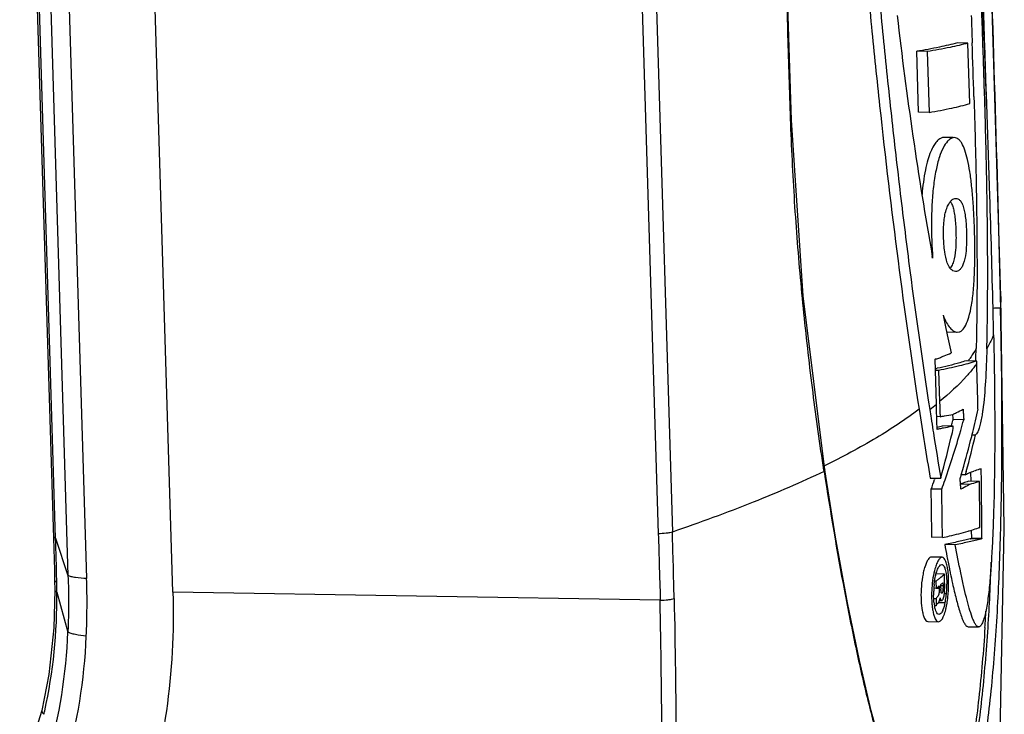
# Model space of a CAD drawing. Header units: millimetres. Extents: x 19266 to 21235, y -89 to 1237.
# Tile 68 of 74: x 21122 to 21194, y 790 to 841. Entities that reach past the tile are written whole.
import ezdxf

# ---------------------------------------------------------------- set-up
doc = ezdxf.new("R2010")
doc.units = ezdxf.units.MM
doc.header["$LTSCALE"] = 16.335
doc.layers.get('0').update_dxf_attribs({"linetype": 'CONTINUOUS'})

msp = doc.modelspace()

# ---------------------------------------------------------------- linework, layer by layer
at = {"color": 7, "linetype": 'Continuous'}
for p, q in [((21119.641, 947.978), (21124.065, 802.969)), ((21120.615, 948.314), (21125.133, 800.214)), ((21121.987, 948.108), (21126.505, 800.008)), ((21132.85, 798.988), (21128.293, 948.392)), ((21124.224, 802.974), (21119.806, 947.817)), ((21193.695, 820.734), (21190.776, 916.431)), ((21165.6, 898.998), (21168.516, 803.301)), ((21166.633, 899.117), (21169.552, 803.42)), ((21191.275, 839.373), (21190.495, 839.39)), ((21188.282, 838.751), (21187.504, 838.768)), ((21187.641, 834.293), (21187.504, 838.768)), ((21188.282, 838.751), (21188.419, 834.277)), ((21191.411, 834.921), (21191.275, 839.373)), ((21191.713, 835.439), (21191.728, 834.933)), ((21188.419, 834.277), (21187.641, 834.293)), ((21189.515, 832.436), (21189.411, 832.425)), ((21190.189, 832.408), (21189.411, 832.425)), ((21190.189, 832.421), (21189.515, 832.436)), ((21190.293, 832.418), (21190.189, 832.408)), ((21190.316, 827.944), (21190.369, 827.949)), ((21188.677, 823.552), (21188.654, 823.687)), ((21190.354, 822.569), (21190.167, 822.629)), ((21193.645, 820.732), (21193.665, 819.886)), ((21193.695, 820.734), (21193.665, 819.886)), ((21193.944, 803.7), (21193.695, 820.734)), ((21193.118, 819.787), (21193.115, 819.906)), ((21189.711, 818.133), (21190.489, 818.116)), ((21190.489, 818.119), (21190.616, 818.13)), ((21188.952, 812.818), (21188.851, 816.14)), ((21191.913, 815.992), (21191.133, 816.009)), ((21191.913, 815.992), (21191.867, 815.978)), ((21191.919, 815.787), (21191.913, 815.992)), ((21189.117, 815.304), (21188.876, 815.309)), ((21189.117, 815.304), (21189.187, 813.01)), ((21188.971, 812.202), (21188.952, 812.818)), ((21189.187, 813.01), (21189.199, 812.64)), ((21189.199, 812.64), (21189.209, 812.271)), ((21188.461, 812.434), (21188.54, 811.933)), ((21188.54, 811.933), (21188.561, 811.796)), ((21188.979, 811.908), (21188.971, 812.202)), ((21189.22, 811.903), (21188.979, 811.908)), ((21188.989, 811.586), (21188.979, 811.908)), ((21189.209, 812.271), (21189.22, 811.903)), ((21189.006, 810.972), (21188.989, 811.586)), ((21190.188, 811.209), (21189.41, 811.226)), ((21190.063, 811.246), (21190.053, 811.212)), ((21190.185, 811.686), (21190.17, 811.629)), ((21190.963, 811.669), (21190.185, 811.686)), ((21190.192, 811.032), (21190.188, 811.209)), ((21188.699, 810.923), (21188.732, 810.716)), ((21190.126, 810.748), (21190.192, 811.032)), ((21191.546, 810.456), (21191.588, 810.628)), ((21191.572, 810.572), (21191.827, 810.566)), ((21191.588, 810.628), (21191.62, 810.756)), ((21180.699, 807.875), (21180.683, 807.977)), ((21181.544, 803.041), (21180.742, 807.986)), ((21191.075, 807.624), (21190.778, 807.631)), ((21190.781, 807.631), (21190.802, 807.703)), ((21190.802, 807.703), (21190.876, 807.956)), ((21191.144, 807.873), (21191.075, 807.624)), ((21191.47, 807.806), (21191.479, 807.164)), ((21192.26, 807.147), (21192.246, 808.079)), ((21188.491, 807.391), (21189.269, 807.374)), ((21188.851, 807.383), (21188.815, 807.281)), ((21191.396, 806.917), (21190.756, 806.931)), ((21192.114, 807.145), (21191.334, 807.162)), ((21192.27, 806.365), (21192.26, 807.147)), ((21189.346, 806.562), (21188.568, 806.579)), ((21192.296, 803.766), (21192.288, 804.651)), ((21191.517, 803.558), (21191.521, 802.954)), ((21192.301, 802.937), (21192.296, 803.766)), ((21124.065, 802.969), (21124.088, 802.184)), ((21124.224, 802.974), (21125.133, 800.214)), ((21189.4, 803.015), (21188.622, 803.032)), ((21190.341, 802.481), (21189.563, 802.498)), ((21192.219, 802.906), (21191.439, 802.923)), ((21192.301, 802.937), (21191.521, 802.954)), ((21124.088, 802.184), (21124.132, 800.626)), ((21189.374, 801.566), (21188.595, 801.583)), ((21124.132, 800.626), (21124.152, 799.884)), ((21189.557, 800.328), (21188.937, 800.342)), ((21189.559, 800.059), (21189.557, 800.328)), ((21124.152, 799.884), (21124.166, 799.152)), ((21124.304, 799.741), (21124.301, 799.887)), ((21188.923, 799.817), (21188.83, 799.819)), ((21188.923, 799.817), (21188.926, 799.28)), ((21189.139, 799.987), (21189.175, 800.016)), ((21189.284, 799.564), (21189.336, 799.606)), ((21189.336, 799.606), (21189.387, 799.648)), ((21189.387, 799.648), (21189.438, 799.69)), ((21189.438, 799.69), (21189.439, 799.522)), ((21189.56, 799.791), (21189.559, 800.059)), ((21189.561, 799.523), (21189.56, 799.791)), ((21124.308, 798.991), (21125.128, 796.07)), ((21168.661, 798.419), (21132.85, 798.988)), ((21188.926, 799.28), (21188.771, 799.283)), ((21188.926, 799.28), (21189.005, 799.341)), ((21189.16, 799.267), (21188.926, 799.272)), ((21189.005, 799.341), (21189.082, 799.402)), ((21189.082, 799.402), (21189.159, 799.463)), ((21189.159, 799.463), (21189.16, 799.327)), ((21189.16, 799.327), (21189.16, 799.267)), ((21189.44, 799.469), (21189.282, 799.473)), ((21189.285, 799.464), (21189.284, 799.564)), ((21189.286, 799.328), (21189.285, 799.464)), ((21189.363, 798.924), (21189.295, 798.926)), ((21189.363, 798.924), (21189.343, 798.916)), ((21189.439, 799.522), (21189.44, 799.469)), ((21189.69, 798.874), (21189.541, 798.877)), ((21188.764, 798.544), (21188.93, 798.541)), ((21188.93, 798.541), (21188.931, 798.175)), ((21188.931, 798.175), (21188.931, 797.992)), ((21189.041, 798.165), (21189.084, 798.199)), ((21189.588, 798.208), (21189.084, 798.219)), ((21189.223, 798.393), (21189.344, 798.391)), ((21188.931, 797.992), (21188.821, 797.994)), ((21188.328, 796.841), (21189.107, 796.824)), ((21189.107, 796.824), (21189.253, 796.882)), ((21191.277, 796.462), (21192.057, 796.445))]:
    msp.add_line(p, q, dxfattribs=at)
for points in [[(21180.742, 807.986), (21179.151, 820.787), (21178.297, 833.7), (21177.922, 845.951), (21177.618, 857.426), (21177.765, 868.354), (21178.316, 878.719), (21179.186, 888.493), (21180.362, 897.638), (21181.733, 905.545)], [(21162.6, 685.306), (21167.561, 691.25), (21172.957, 699.252), (21177.881, 708.553), (21182.218, 719.135), (21185.9, 730.962), (21188.863, 743.83), (21191.101, 757.521), (21192.665, 771.979), (21193.605, 787.329), (21193.944, 803.7)], [(21188.353, 780.127), (21187.647, 780.885), (21186.812, 782.322), (21185.93, 784.423), (21185.046, 787.096), (21184.171, 790.278), (21183.296, 793.977), (21182.421, 798.221), (21181.544, 803.041)], [(21124.166, 799.152), (21124.096, 796.372), (21123.723, 792.957), (21123.207, 790.311)], [(21123.207, 790.311), (21121.677, 785.37), (21119.136, 780.18), (21115.77, 775.523), (21115.168, 774.846)]]:
    msp.add_lwpolyline(points, dxfattribs=at)
for centre, radius, start, end in [((21476.972, 874.755), 292.806, 186.54053, 190.04429), ((19974.628, 797.721), 1217.669, 1.775064, 1.960814), ((21189.161, 827.149), 0.997, 31.61752, 34.72103), ((21319.366, 844.732), 132.366, 191.05317, 191.48232), ((20265.056, 797.585), 928.327, 1.254905, 1.370419), ((21289.436, 838.586), 101.811, 191.44607, 192.47886), ((21100.327, 819.45), 91.583, 357.83432, 358.41371), ((21182.144, 822.593), 11.27, 324.232, 325.27704), ((21181.967, 823.304), 12.472, 321.44488, 322.93479), ((20641.039, 798.974), 551.136, 1.40232, 1.74815), ((21181.286, 851.404), 36.766, 281.93684, 282.13044), ((21173.156, 832.518), 25.251, 307.31024, 308.7256), ((22089.839, 953.991), 913.192, 188.916479, 189.238007), ((21181.212, 859.931), 48.691, 279.46692, 279.85779), ((21182.354, 853.376), 42.037, 279.85338, 280.70871), ((21181.867, 828.911), 18.774, 296.2307, 297.1107), ((21182.801, 827.092), 16.729, 297.10322, 298.9977), ((21126.467, 826.587), 67.049, 346.34305, 347.83862), ((21184.015, 836.305), 25.653, 281.20969, 282.14017), ((21124.017, 829.875), 68.623, 344.24816, 344.57995), ((21124.32, 830.004), 69.119, 343.9336, 344.61711), ((22149.57, 963.365), 972.888, 189.027164, 189.226521), ((21084.508, 835.774), 108.542, 344.83238, 346.67005), ((21123.012, 830.387), 70.483, 340.84833, 343.9288), ((21124.957, 826.965), 68.606, 343.91369, 346.07576), ((21125.826, 825.856), 67.749, 344.60709, 346.95719), ((21123.985, 827.244), 69.616, 343.40474, 343.63627), ((21184.454, 819.964), 14.004, 298.21901, 299.74526), ((21186.498, 824.442), 17.347, 286.42101, 286.91236), ((21186.896, 823.132), 15.978, 286.91107, 287.50449), ((21120.209, 831.096), 72.622, 340.26953, 340.85647), ((21120.581, 831.207), 73.048, 340.2828, 340.86636), ((21185.955, 822.936), 16.667, 286.63404, 286.94568), ((20687.632, 799.879), 504.535, 0.4413, 0.8252), ((20673.711, 796.996), 514.946, 0.67159, 1.06635), ((20673.643, 796.954), 515.792, 0.67326, 1.06737), ((20688.489, 800.076), 503.82, 0.52022, 0.71514), ((20622.96, 786.727), 546.846, 1.23676, 1.74931), ((21186.042, 821.466), 18.729, 286.27408, 286.53509), ((21188.181, 814.806), 11.733, 289.26331, 289.78124), ((20944.764, 796.93), 179.562, 0.94346, 1.92894), ((21366.11, 835.49), 179.603, 190.58486, 190.86983), ((21297.204, 822.3), 109.447, 190.89125, 191.1154), ((21272.664, 817.474), 84.436, 191.11255, 191.45348), ((21019.588, 807.55), 173.517, 356.31544, 357.90145), ((21174.413, 818.454), 23.619, 308.68375, 309.87974), ((21257.594, 814.426), 69.061, 191.45801, 191.71293), ((21243.789, 811.555), 54.96, 191.70348, 192.53012), ((21084.694, 799.124), 39.614, 0.3409, 0.89212), ((21068.868, 798.234), 57.664, 357.54025, 1.76296), ((21173.353, 819.783), 25.32, 307.94972, 308.23734), ((21173.668, 819.383), 24.811, 308.23716, 308.57865), ((21182.191, 799.554), 7.53, 359.7263, 0.30923), ((21180.414, 799.655), 9.44, 357.23573, 1.97702), ((21086.541, 798.423), 37.772, 347.5349, 0.86247), ((21085.698, 799.131), 38.61, 359.79299, 0.34041), ((21196.795, 798.766), 8.196, 176.35925, 176.89688), ((21195.638, 798.842), 6.89, 179.26895, 180.59193), ((21195.599, 798.844), 6.851, 176.31929, 179.28409), ((21195.05, 798.88), 6.301, 174.28469, 176.32331), ((21194.726, 798.911), 5.976, 173.61324, 174.26721), ((21199.012, 799.367), 9.726, 180.22994, 180.58077), ((21194.202, 799.319), 4.916, 180.58915, 181.15813), ((21172.27, 799.444), 17.291, 0.08366, 0.26049), ((21178.131, 799.447), 11.431, 359.31627, 0.11276), ((21183.48, 799.466), 6.238, 352.47257, 354.55474), ((21183.138, 799.494), 6.581, 354.59178, 355.7317), ((21182.352, 799.549), 7.368, 355.76044, 359.76147), ((21180.638, 799.636), 9.216, 354.81535, 355.28717), ((21180.425, 799.653), 9.429, 355.28949, 357.2425), ((21195.773, 798.735), 7.174, 182.72536, 183.4128), ((21195.336, 798.707), 6.736, 183.40064, 185.12335), ((21192.585, 798.644), 3.829, 186.49959, 187.54888), ((21192.226, 798.597), 3.466, 187.55298, 188.35129), ((21187.939, 798.774), 1.303, 344.34088, 346.71731), ((21187.774, 798.813), 1.472, 346.73492, 350.98104), ((21185.249, 799.13), 4.437, 345.86303, 348.00722), ((21184.214, 799.353), 5.495, 347.97153, 349.34107), ((21184.084, 799.378), 5.628, 349.33854, 350.26276), ((21183.862, 799.415), 5.853, 350.27177, 352.4711), ((21182.175, 799.457), 7.668, 351.3795, 352.16978), ((21181.414, 799.558), 8.435, 352.18822, 354.86435), ((21194.754, 798.656), 6.152, 185.12943, 186.32305), ((21191.845, 798.54), 3.082, 188.32935, 190.51228), ((21188.142, 798.234), 1.404, 336.17063, 337.22691), ((21036.021, 806.798), 156.845, 356.20218, 356.64323), ((21084.592, 797.77), 40.572, 344.51398, 357.59831), ((21084.97, 797.553), 41.547, 344.2892, 357.52518), ((21087.044, 798.322), 37.259, 347.123, 347.51847)]:
    msp.add_arc(centre, radius, start, end, dxfattribs=at)
for points, knots in [([(21180.683, 807.977), (21180.392, 809.873), (21179.859, 813.71), (21179.191, 819.536), (21178.661, 825.48), (21178.302, 831.524), (21178.106, 837.632), (21177.942, 843.764), (21177.732, 849.903), (21177.553, 856.067), (21177.538, 862.274), (21177.696, 868.521), (21177.993, 874.79), (21178.562, 883.144), (21179.411, 891.449), (21180.597, 899.626), (21181.314, 903.643), (21181.709, 905.618)], [0, 0, 0, 0, 0.058703, 0.118553, 0.179433, 0.241289, 0.30381, 0.36645, 0.429006, 0.491792, 0.555135, 0.618938, 0.682996, 0.747176, 0.87519, 0.938343, 1, 1, 1, 1]), ([(21184.832, 905.268), (21184.754, 905.269), (21184.58, 905.221), (21184.35, 905.032), (21184.127, 904.742), (21183.908, 904.355), (21183.697, 903.878), (21183.506, 903.316), (21183.338, 902.683), (21183.133, 901.756), (21182.919, 900.534), (21182.635, 898.501), (21182.374, 895.898), (21182.163, 892.742), (21182.027, 889.572), (21181.945, 886.404), (21181.893, 882.201), (21181.929, 876.981), (21182.102, 870.763), (21182.368, 864.604), (21182.715, 858.506), (21183.137, 852.471), (21183.624, 846.502), (21184.169, 840.601), (21184.964, 832.889), (21186.076, 823.505), (21187.113, 816.08), (21187.682, 812.452)], [0, 0, 0, 0, 0.002477, 0.005522, 0.009396, 0.014137, 0.019712, 0.026075, 0.033118, 0.040639, 0.05646, 0.072827, 0.106313, 0.140164, 0.174057, 0.207879, 0.24159, 0.308575, 0.374931, 0.440699, 0.505867, 0.570409, 0.634322, 0.697567, 0.760062, 0.882454, 1, 1, 1, 1]), ([(21185.614, 905.253), (21185.537, 905.255), (21185.362, 905.205), (21185.133, 905.015), (21184.909, 904.728), (21184.69, 904.344), (21184.482, 903.869), (21184.292, 903.309), (21184.122, 902.679), (21183.916, 901.755), (21183.706, 900.533), (21183.42, 898.503), (21183.16, 895.9), (21182.949, 892.744), (21182.812, 889.572), (21182.73, 886.404), (21182.677, 882.2), (21182.714, 876.979), (21182.887, 870.759), (21183.152, 864.599), (21183.499, 858.5), (21183.922, 852.463), (21184.408, 846.492), (21184.952, 840.59), (21185.552, 834.764), (21186.204, 829.023), (21187.122, 821.582), (21187.893, 816.063), (21188.462, 812.435)], [0, 0, 0, 0, 0.002478, 0.005541, 0.0094, 0.014093, 0.019629, 0.025986, 0.033007, 0.040496, 0.056296, 0.072651, 0.106131, 0.139986, 0.173883, 0.207712, 0.241431, 0.308431, 0.374802, 0.440585, 0.505768, 0.570326, 0.634252, 0.697511, 0.760022, 0.821694, 0.88244, 1, 1, 1, 1]), ([(21192.658, 816.898), (21192.7, 818.382), (21192.733, 821.369), (21192.714, 825.853), (21192.643, 830.329), (21192.522, 834.766), (21192.379, 839.156), (21192.174, 844.929), (21192, 849.24), (21191.868, 852.1)], [0, 0, 0, 0, 0.126524, 0.254426, 0.381948, 0.507915, 0.632477, 0.756114, 1, 1, 1, 1]), ([(21193.115, 819.906), (21193.049, 822.65), (21192.745, 833.382), (21192.294, 844.109), (21191.92, 852.091)], [0, 0, 0, 0, 0.255751, 1, 1, 1, 1]), ([(21192.65, 834.588), (21192.607, 836.06), (21192.432, 841.897), (21192.253, 847.734), (21192.119, 852.099)], [0, 0, 0, 0, 0.252228, 1, 1, 1, 1]), ([(21192.737, 852.141), (21192.896, 846.944), (21193.217, 836.475), (21193.519, 826.006), (21193.645, 820.732)], [0, 0, 0, 0, 0.496372, 1, 1, 1, 1]), ([(21190.495, 839.39), (21190.061, 839.268), (21189.067, 839.039), (21188.065, 838.859), (21187.504, 838.768)], [0, 0, 0, 0, 0.442446, 1, 1, 1, 1]), ([(21191.275, 839.373), (21190.84, 839.251), (21189.846, 839.022), (21188.843, 838.842), (21188.282, 838.751)], [0, 0, 0, 0, 0.442769, 1, 1, 1, 1]), ([(21188.419, 834.277), (21188.979, 834.372), (21189.983, 834.558), (21190.976, 834.796), (21191.411, 834.921)], [0, 0, 0, 0, 0.557054, 1, 1, 1, 1]), ([(21191.728, 834.933), (21191.774, 833.444), (21191.856, 830.448), (21191.929, 825.938), (21191.949, 821.42), (21191.917, 818.411), (21191.875, 816.915)], [0, 0, 0, 0, 0.247946, 0.499002, 0.750853, 1, 1, 1, 1]), ([(21189.411, 832.425), (21189.335, 832.409), (21189.172, 832.336), (21188.948, 832.13), (21188.725, 831.808), (21188.509, 831.351), (21188.307, 830.752), (21188.058, 829.706), (21187.95, 828.847), (21187.899, 828.241)], [0, 0, 0, 0, 0.050157, 0.113051, 0.195409, 0.303143, 0.439808, 0.605433, 1, 1, 1, 1]), ([(21189.772, 832.149), (21189.65, 832.017), (21189.416, 831.645), (21189.136, 830.926), (21188.895, 829.959), (21188.718, 828.791), (21188.619, 827.502), (21188.566, 825.742), (21188.613, 824.421), (21188.678, 823.552)], [0, 0, 0, 0, 0.060987, 0.147761, 0.262403, 0.399966, 0.550085, 0.70297, 1, 1, 1, 1]), ([(21190.189, 832.408), (21190.116, 832.392), (21189.96, 832.327), (21189.834, 832.216), (21189.772, 832.149)], [0, 0, 0, 0, 0.446568, 1, 1, 1, 1]), ([(21190.843, 818.257), (21190.954, 818.357), (21191.157, 818.674), (21191.378, 819.302), (21191.559, 820.173), (21191.688, 821.26), (21191.76, 822.503), (21191.784, 823.822), (21191.772, 825.151), (21191.727, 826.451), (21191.655, 827.693), (21191.556, 828.846), (21191.425, 829.876), (21191.263, 830.753), (21191.074, 831.454), (21190.882, 831.92), (21190.705, 832.184), (21190.576, 832.316), (21190.438, 832.398), (21190.34, 832.418), (21190.293, 832.419)], [0, 0, 0, 0, 0.030432, 0.074877, 0.135455, 0.211343, 0.298045, 0.389087, 0.480212, 0.569136, 0.654261, 0.733754, 0.804998, 0.865916, 0.915424, 0.953097, 0.967744, 0.979988, 0.990436, 1, 1, 1, 1]), ([(21189.708, 827.214), (21189.749, 827.324), (21189.835, 827.514), (21189.994, 827.739), (21190.145, 827.891), (21190.263, 827.938), (21190.316, 827.944)], [0, 0, 0, 0, 0.358163, 0.627372, 0.837143, 1, 1, 1, 1]), ([(21190.369, 827.948), (21190.426, 827.949), (21190.553, 827.925), (21190.725, 827.781), (21190.874, 827.52), (21190.944, 827.299), (21190.977, 827.167)], [0, 0, 0, 0, 0.160544, 0.350001, 0.614382, 1, 1, 1, 1]), ([(21189.753, 823.224), (21189.657, 823.483), (21189.535, 824.118), (21189.462, 825.148), (21189.486, 826.217), (21189.601, 826.921), (21189.708, 827.214)], [0, 0, 0, 0, 0.205361, 0.47632, 0.76799, 1, 1, 1, 1]), ([(21190.01, 827.672), (21190.026, 827.646), (21190.098, 827.517), (21190.147, 827.377), (21190.179, 827.265)], [0, 0, 0, 0, 0.207314, 1, 1, 1, 1]), ([(21190.179, 827.265), (21190.213, 827.143), (21190.272, 826.867), (21190.357, 826.226), (21190.403, 825.319), (21190.39, 824.271), (21190.293, 823.587), (21190.205, 823.304)], [0, 0, 0, 0, 0.09514, 0.211369, 0.485809, 0.776935, 1, 1, 1, 1]), ([(21190.977, 827.167), (21191.01, 827.031), (21191.065, 826.73), (21191.147, 826.044), (21191.188, 825.1), (21191.15, 824.051), (21191.032, 823.387), (21190.931, 823.134)], [0, 0, 0, 0, 0.102776, 0.225408, 0.509354, 0.798806, 1, 1, 1, 1]), ([(21190.167, 822.629), (21190.082, 822.678), (21189.908, 822.863), (21189.803, 823.086), (21189.753, 823.224)], [0, 0, 0, 0, 0.401156, 1, 1, 1, 1]), ([(21190.205, 823.304), (21190.188, 823.249), (21190.128, 823.076), (21190.044, 822.909), (21189.965, 822.81)], [0, 0, 0, 0, 0.308869, 1, 1, 1, 1]), ([(21190.931, 823.134), (21190.894, 823.041), (21190.817, 822.883), (21190.673, 822.696), (21190.519, 822.584), (21190.405, 822.564), (21190.354, 822.568)], [0, 0, 0, 0, 0.347419, 0.612022, 0.820018, 1, 1, 1, 1]), ([(21189.978, 779.706), (21190.107, 779.826), (21190.353, 780.135), (21190.672, 780.694), (21190.976, 781.38), (21191.376, 782.492), (21191.814, 784.099), (21192.252, 786.235), (21192.623, 788.592), (21193.04, 792.033), (21193.405, 796.583), (21193.664, 802.233), (21193.778, 808.047), (21193.777, 813.948), (21193.712, 817.903), (21193.665, 819.886)], [0, 0, 0, 0, 0.012978, 0.028824, 0.047336, 0.068232, 0.115892, 0.169889, 0.228858, 0.291717, 0.425281, 0.56513, 0.708512, 0.853793, 1, 1, 1, 1]), ([(21193.106, 819.892), (21193.177, 819.894), (21193.278, 819.896), (21193.405, 819.897), (21193.485, 819.897), (21193.552, 819.896), (21193.605, 819.894), (21193.641, 819.892), (21193.658, 819.889), (21193.664, 819.888), (21193.665, 819.886)], [0, 0, 0, 0, 0.380002, 0.541284, 0.682688, 0.804369, 0.902381, 0.970709, 0.990756, 1, 1, 1, 1]), ([(21189.456, 819.355), (21189.527, 819.169), (21189.67, 818.845), (21189.926, 818.447), (21190.192, 818.193), (21190.398, 818.12), (21190.489, 818.117)], [0, 0, 0, 0, 0.35358, 0.629363, 0.83728, 1, 1, 1, 1]), ([(21190.616, 818.13), (21190.635, 818.135), (21190.719, 818.162), (21190.793, 818.212), (21190.843, 818.257)], [0, 0, 0, 0, 0.231358, 1, 1, 1, 1]), ([(21193.161, 817.916), (21193.183, 816.895), (21193.218, 814.85), (21193.244, 811.777), (21193.237, 808.7), (21193.195, 806.138), (21193.133, 804.1), (21193.069, 802.593), (21192.985, 801.12), (21192.897, 799.928), (21192.807, 799.022), (21192.73, 798.405), (21192.641, 797.853), (21192.542, 797.38), (21192.435, 796.995), (21192.338, 796.735), (21192.25, 796.582), (21192.178, 796.491), (21192.103, 796.446), (21192.057, 796.446)], [0, 0, 0, 0, 0.141406, 0.283286, 0.425489, 0.567537, 0.638111, 0.707926, 0.776392, 0.842338, 0.873465, 0.902477, 0.928459, 0.950848, 0.969394, 0.983731, 0.989223, 0.993633, 1, 1, 1, 1]), ([(21193.161, 817.916), (21193.126, 817.831), (21192.975, 817.483), (21192.801, 817.146), (21192.658, 816.898)], [0, 0, 0, 0, 0.244008, 1, 1, 1, 1]), ([(21188.991, 816.167), (21189.086, 816.185), (21189.264, 816.266), (21189.601, 816.424), (21189.864, 816.515), (21190.03, 816.587)], [0, 0, 0, 0, 0.258004, 0.516129, 1, 1, 1, 1]), ([(21191.875, 816.915), (21191.84, 816.852), (21191.691, 816.6), (21191.532, 816.355), (21191.406, 816.174)], [0, 0, 0, 0, 0.244994, 1, 1, 1, 1]), ([(21192.658, 816.898), (21192.635, 816.105), (21192.576, 814.596), (21192.46, 813.088), (21192.364, 812.378)], [0, 0, 0, 0, 0.525271, 1, 1, 1, 1]), ([(21188.851, 816.14), (21188.864, 816.142), (21188.91, 816.15), (21188.957, 816.16), (21188.991, 816.167)], [0, 0, 0, 0, 0.269334, 1, 1, 1, 1]), ([(21191.133, 816.009), (21190.982, 815.96), (21190.283, 815.748), (21189.571, 815.579), (21189.011, 815.459)], [0, 0, 0, 0, 0.217094, 1, 1, 1, 1]), ([(21191.867, 815.978), (21191.464, 815.849), (21190.552, 815.602), (21189.628, 815.404), (21189.117, 815.304)], [0, 0, 0, 0, 0.448626, 1, 1, 1, 1]), ([(21191.72, 815.531), (21191.548, 815.315), (21190.775, 814.406), (21189.895, 813.592), (21189.187, 813.01)], [0, 0, 0, 0, 0.231627, 1, 1, 1, 1]), ([(21187.682, 812.452), (21186.683, 811.691), (21184.419, 810.201), (21182.029, 808.93), (21180.729, 808.291)], [0, 0, 0, 0, 0.464415, 1, 1, 1, 1]), ([(21190.911, 812.46), (21190.915, 812.394), (21190.924, 812.229), (21190.947, 811.966), (21190.957, 811.768), (21190.963, 811.669)], [0, 0, 0, 0, 0.249862, 0.625135, 1, 1, 1, 1]), ([(21192.364, 812.378), (21192.357, 812.328), (21192.33, 812.136), (21192.3, 811.944), (21192.274, 811.803)], [0, 0, 0, 0, 0.261237, 1, 1, 1, 1]), ([(21190.188, 811.209), (21190.131, 811.196), (21189.895, 811.147), (21189.658, 811.1), (21189.478, 811.065)], [0, 0, 0, 0, 0.24219, 1, 1, 1, 1]), ([(21192.274, 811.803), (21192.246, 811.65), (21192.19, 811.372), (21192.087, 811.004), (21191.978, 810.738), (21191.881, 810.601), (21191.827, 810.566)], [0, 0, 0, 0, 0.350155, 0.638405, 0.855549, 1, 1, 1, 1]), ([(21189.107, 810.993), (21189.098, 810.991), (21189.064, 810.985), (21189.03, 810.977), (21189.006, 810.972)], [0, 0, 0, 0, 0.267093, 1, 1, 1, 1]), ([(21189.478, 811.065), (21189.448, 811.06), (21189.324, 811.036), (21189.2, 811.011), (21189.107, 810.993)], [0, 0, 0, 0, 0.246122, 1, 1, 1, 1]), ([(21180.699, 807.875), (21178.99, 807.062), (21175.308, 805.482), (21171.548, 804.106), (21169.552, 803.42)], [0, 0, 0, 0, 0.472831, 1, 1, 1, 1]), ([(21180.742, 807.984), (21180.743, 807.976), (21180.744, 807.935), (21180.72, 807.898), (21180.699, 807.875)], [0, 0, 0, 0, 0.216639, 1, 1, 1, 1]), ([(21180.699, 807.875), (21181.151, 804.941), (21181.875, 800.62), (21182.993, 795.009), (21183.876, 791.109), (21184.823, 787.522), (21185.686, 784.788), (21186.44, 782.871), (21187, 781.676), (21187.577, 780.695), (21188.012, 780.148), (21188.237, 779.929)], [0, 0, 0, 0, 0.305442, 0.45054, 0.588454, 0.716777, 0.832063, 0.883106, 0.928585, 0.967707, 1, 1, 1, 1]), ([(21192.246, 808.079), (21192.203, 808.063), (21192.023, 807.998), (21191.841, 807.938), (21191.702, 807.894)], [0, 0, 0, 0, 0.238208, 1, 1, 1, 1]), ([(21190.748, 806.57), (21190.743, 806.657), (21190.738, 806.833), (21190.72, 807.009), (21190.715, 807.097)], [0, 0, 0, 0, 0.499395, 1, 1, 1, 1]), ([(21191.396, 806.917), (21191.344, 806.888), (21191.131, 806.768), (21190.914, 806.654), (21190.748, 806.57)], [0, 0, 0, 0, 0.241748, 1, 1, 1, 1]), ([(21191.334, 807.162), (21191.293, 807.148), (21191.12, 807.089), (21190.946, 807.033), (21190.813, 806.993)], [0, 0, 0, 0, 0.239209, 1, 1, 1, 1]), ([(21192.114, 807.145), (21192.058, 807.126), (21191.82, 807.045), (21191.58, 806.971), (21191.396, 806.917)], [0, 0, 0, 0, 0.235851, 1, 1, 1, 1]), ([(21168.516, 803.301), (21168.541, 802.487), (21168.571, 801.267), (21168.625, 799.639), (21168.653, 798.826), (21168.661, 798.419)], [0, 0, 0, 0, 0.499973, 0.750006, 1, 1, 1, 1]), ([(21169.552, 803.42), (21169.487, 803.398), (21169.337, 803.361), (21168.993, 803.31), (21168.713, 803.298), (21168.519, 803.301)], [0, 0, 0, 0, 0.197401, 0.443502, 1, 1, 1, 1]), ([(21189.4, 803.015), (21189.574, 803.053), (21190.208, 803.195), (21190.838, 803.355), (21191.291, 803.487)], [0, 0, 0, 0, 0.27359, 1, 1, 1, 1]), ([(21191.373, 803.512), (21191.433, 803.529), (21191.66, 803.598), (21191.886, 803.672), (21192.052, 803.73)], [0, 0, 0, 0, 0.263047, 1, 1, 1, 1]), ([(21124.06, 803.136), (21124.06, 803.121), (21124.073, 803.079), (21124.132, 803.021), (21124.19, 802.99), (21124.224, 802.974)], [0, 0, 0, 0, 0.182934, 0.525461, 1, 1, 1, 1]), ([(21191.439, 802.923), (21191.308, 802.875), (21191.021, 802.816), (21190.573, 802.715), (21190.084, 802.6), (21189.741, 802.532), (21189.563, 802.498)], [0, 0, 0, 0, 0.217081, 0.455198, 0.716809, 1, 1, 1, 1]), ([(21192.219, 802.906), (21192.088, 802.858), (21191.801, 802.795), (21191.352, 802.698), (21190.862, 802.584), (21190.52, 802.515), (21190.341, 802.481)], [0, 0, 0, 0, 0.217643, 0.455634, 0.716951, 1, 1, 1, 1]), ([(21192.057, 796.446), (21192.013, 796.446), (21191.942, 796.485), (21191.871, 796.564), (21191.788, 796.685), (21191.691, 796.879), (21191.535, 797.269), (21191.354, 797.85), (21191.144, 798.631), (21190.936, 799.502), (21190.66, 800.793), (21190.469, 801.796), (21190.341, 802.481)], [0, 0, 0, 0, 0.020756, 0.034389, 0.050514, 0.089648, 0.136707, 0.248416, 0.376951, 0.51842, 0.671033, 1, 1, 1, 1]), ([(21191.439, 802.923), (21191.444, 802.925), (21191.46, 802.938), (21191.492, 802.937), (21191.512, 802.951), (21191.521, 802.954)], [0, 0, 0, 0, 0.18639, 0.690158, 1, 1, 1, 1]), ([(21192.301, 802.937), (21192.296, 802.935), (21192.28, 802.922), (21192.248, 802.923), (21192.228, 802.91), (21192.219, 802.906)], [0, 0, 0, 0, 0.183157, 0.684797, 1, 1, 1, 1]), ([(21188.595, 801.583), (21188.552, 801.584), (21188.449, 801.535), (21188.332, 801.385), (21188.215, 801.165), (21188.106, 800.875), (21188.008, 800.523), (21187.895, 799.968), (21187.848, 799.526), (21187.832, 799.222)], [0, 0, 0, 0, 0.050665, 0.12257, 0.219585, 0.34044, 0.48339, 0.644755, 1, 1, 1, 1]), ([(21189.374, 801.565), (21189.325, 801.567), (21189.245, 801.524), (21189.164, 801.435), (21189.066, 801.294), (21188.955, 801.056), (21188.884, 800.846), (21188.85, 800.727)], [0, 0, 0, 0, 0.142413, 0.238201, 0.353361, 0.640678, 1, 1, 1, 1]), ([(21189.042, 800.687), (21189.064, 800.738), (21189.108, 800.829), (21189.195, 800.959), (21189.291, 801.032), (21189.35, 801.03)], [0, 0, 0, 0, 0.350977, 0.629117, 1, 1, 1, 1]), ([(21189.671, 801.186), (21189.653, 801.24), (21189.615, 801.337), (21189.545, 801.459), (21189.467, 801.541), (21189.403, 801.564), (21189.374, 801.565)], [0, 0, 0, 0, 0.33948, 0.614845, 0.827944, 1, 1, 1, 1]), ([(21189.79, 800.671), (21189.783, 800.719), (21189.754, 800.893), (21189.712, 801.066), (21189.671, 801.186)], [0, 0, 0, 0, 0.28056, 1, 1, 1, 1]), ([(21188.85, 800.727), (21188.786, 800.507), (21188.685, 800.03), (21188.632, 799.545), (21188.616, 799.287)], [0, 0, 0, 0, 0.469461, 1, 1, 1, 1]), ([(21188.887, 800.177), (21188.898, 800.225), (21188.94, 800.398), (21188.992, 800.569), (21189.042, 800.687)], [0, 0, 0, 0, 0.278392, 1, 1, 1, 1]), ([(21189.409, 801.011), (21189.443, 800.991), (21189.506, 800.915), (21189.544, 800.829), (21189.564, 800.778)], [0, 0, 0, 0, 0.41736, 1, 1, 1, 1]), ([(21189.564, 800.778), (21189.577, 800.744), (21189.631, 800.583), (21189.662, 800.414), (21189.679, 800.281)], [0, 0, 0, 0, 0.212099, 1, 1, 1, 1]), ([(21189.848, 799.981), (21189.846, 800.042), (21189.836, 800.273), (21189.815, 800.503), (21189.79, 800.671)], [0, 0, 0, 0, 0.265802, 1, 1, 1, 1]), ([(21124.152, 799.884), (21124.152, 799.871), (21124.164, 799.833), (21124.219, 799.783), (21124.272, 799.755), (21124.304, 799.741)], [0, 0, 0, 0, 0.178053, 0.51886, 1, 1, 1, 1]), ([(21125.133, 800.214), (21125.148, 799.867), (21125.192, 798.486), (21125.177, 797.103), (21125.128, 796.07)], [0, 0, 0, 0, 0.251083, 1, 1, 1, 1]), ([(21126.505, 800.008), (21126.23, 800.014), (21125.846, 800.038), (21125.389, 800.123), (21125.207, 800.18), (21125.133, 800.214)], [0, 0, 0, 0, 0.59171, 0.824262, 1, 1, 1, 1]), ([(21188.788, 799.575), (21188.794, 799.628), (21188.819, 799.83), (21188.854, 800.03), (21188.887, 800.177)], [0, 0, 0, 0, 0.260744, 1, 1, 1, 1]), ([(21189.679, 800.281), (21189.686, 800.229), (21189.711, 800.001), (21189.72, 799.771), (21189.721, 799.595)], [0, 0, 0, 0, 0.231368, 1, 1, 1, 1]), ([(21190.137, 799.631), (21190.221, 799.255), (21190.389, 798.551), (21190.618, 797.712), (21190.813, 797.137), (21190.933, 796.843), (21191.039, 796.655), (21191.126, 796.534), (21191.217, 796.462), (21191.277, 796.461)], [0, 0, 0, 0, 0.337118, 0.633197, 0.76031, 0.867349, 0.911269, 0.947967, 1, 1, 1, 1]), ([(21124.166, 799.152), (21124.166, 799.138), (21124.185, 799.064), (21124.256, 799.02), (21124.308, 798.991)], [0, 0, 0, 0, 0.192146, 1, 1, 1, 1]), ([(21132.85, 798.988), (21132.939, 796.076), (21132.618, 790.253), (21131.285, 784.574), (21130.377, 781.833)], [0, 0, 0, 0, 0.502218, 1, 1, 1, 1]), ([(21132.85, 798.988), (21132.939, 796.076), (21132.619, 790.253), (21131.286, 784.573), (21130.379, 781.832)], [0, 0, 0, 0, 0.502214, 1, 1, 1, 1]), ([(21187.832, 799.222), (21187.817, 798.942), (21187.814, 798.416), (21187.867, 797.892), (21187.91, 797.651)], [0, 0, 0, 0, 0.533105, 1, 1, 1, 1]), ([(21188.611, 799.21), (21188.607, 799.141), (21188.596, 798.869), (21188.598, 798.596), (21188.608, 798.393)], [0, 0, 0, 0, 0.255288, 1, 1, 1, 1]), ([(21189.143, 798.935), (21189.138, 798.909), (21189.119, 798.825), (21189.086, 798.743), (21189.055, 798.692)], [0, 0, 0, 0, 0.30972, 1, 1, 1, 1]), ([(21189.16, 799.095), (21189.158, 799.054), (21189.154, 799.001), (21189.145, 798.948), (21189.143, 798.935)], [0, 0, 0, 0, 0.760771, 1, 1, 1, 1]), ([(21189.297, 799.023), (21189.296, 799.039), (21189.29, 799.104), (21189.288, 799.17), (21189.287, 799.219)], [0, 0, 0, 0, 0.240441, 1, 1, 1, 1]), ([(21189.313, 798.953), (21189.311, 798.958), (21189.304, 798.981), (21189.3, 799.005), (21189.297, 799.023)], [0, 0, 0, 0, 0.217898, 1, 1, 1, 1]), ([(21189.343, 798.916), (21189.34, 798.916), (21189.324, 798.922), (21189.317, 798.94), (21189.313, 798.953)], [0, 0, 0, 0, 0.176067, 1, 1, 1, 1]), ([(21189.387, 798.949), (21189.385, 798.946), (21189.378, 798.937), (21189.369, 798.93), (21189.363, 798.924)], [0, 0, 0, 0, 0.28236, 1, 1, 1, 1]), ([(21189.435, 799.189), (21189.432, 799.141), (21189.426, 799.06), (21189.406, 798.977), (21189.387, 798.949)], [0, 0, 0, 0, 0.587988, 1, 1, 1, 1]), ([(21189.5, 798.655), (21189.504, 798.675), (21189.523, 798.759), (21189.535, 798.845), (21189.541, 798.911)], [0, 0, 0, 0, 0.233206, 1, 1, 1, 1]), ([(21167.892, 755.978), (21168.307, 763.023), (21168.87, 777.169), (21168.798, 791.325), (21168.646, 798.419)], [0, 0, 0, 0, 0.498638, 1, 1, 1, 1]), ([(21168.646, 798.419), (21168.84, 798.414), (21169.121, 798.424), (21169.465, 798.473), (21169.616, 798.508), (21169.679, 798.53)], [0, 0, 0, 0, 0.556656, 0.80766, 1, 1, 1, 1]), ([(21169.679, 798.53), (21169.831, 791.426), (21169.903, 777.252), (21169.341, 763.088), (21168.924, 756.036)], [0, 0, 0, 0, 0.501415, 1, 1, 1, 1]), ([(21188.781, 798.211), (21188.776, 798.255), (21188.758, 798.441), (21188.75, 798.628), (21188.748, 798.771)], [0, 0, 0, 0, 0.236463, 1, 1, 1, 1]), ([(21188.995, 798.616), (21188.99, 798.611), (21188.966, 798.588), (21188.943, 798.562), (21188.93, 798.541)], [0, 0, 0, 0, 0.232035, 1, 1, 1, 1]), ([(21189.055, 798.692), (21189.05, 798.685), (21189.033, 798.658), (21189.012, 798.633), (21188.995, 798.616)], [0, 0, 0, 0, 0.276303, 1, 1, 1, 1]), ([(21189.004, 798.126), (21189.007, 798.13), (21189.018, 798.144), (21189.03, 798.157), (21189.041, 798.165)], [0, 0, 0, 0, 0.27458, 1, 1, 1, 1]), ([(21189.084, 798.199), (21189.089, 798.203), (21189.113, 798.227), (21189.129, 798.256), (21189.141, 798.28)], [0, 0, 0, 0, 0.201912, 1, 1, 1, 1]), ([(21189.141, 798.28), (21189.146, 798.29), (21189.166, 798.336), (21189.182, 798.385), (21189.193, 798.423)], [0, 0, 0, 0, 0.220869, 1, 1, 1, 1]), ([(21189.228, 798.582), (21189.231, 798.566), (21189.243, 798.514), (21189.261, 798.462), (21189.282, 798.432)], [0, 0, 0, 0, 0.308191, 1, 1, 1, 1]), ([(21189.282, 798.432), (21189.287, 798.425), (21189.302, 798.406), (21189.326, 798.391), (21189.344, 798.391)], [0, 0, 0, 0, 0.307832, 1, 1, 1, 1]), ([(21189.356, 798.392), (21189.363, 798.393), (21189.397, 798.408), (21189.419, 798.441), (21189.433, 798.467)], [0, 0, 0, 0, 0.191253, 1, 1, 1, 1]), ([(21189.433, 798.467), (21189.44, 798.479), (21189.469, 798.539), (21189.487, 798.604), (21189.5, 798.655)], [0, 0, 0, 0, 0.20603, 1, 1, 1, 1]), ([(21189.639, 797.712), (21189.65, 797.758), (21189.697, 797.955), (21189.733, 798.154), (21189.756, 798.307)], [0, 0, 0, 0, 0.236068, 1, 1, 1, 1]), ([(21187.91, 797.651), (21187.931, 797.537), (21187.978, 797.331), (21188.074, 797.047), (21188.22, 796.843), (21188.328, 796.841)], [0, 0, 0, 0, 0.366515, 0.657457, 1, 1, 1, 1]), ([(21188.64, 797.978), (21188.643, 797.949), (21188.656, 797.838), (21188.673, 797.728), (21188.687, 797.647)], [0, 0, 0, 0, 0.259872, 1, 1, 1, 1]), ([(21188.687, 797.647), (21188.708, 797.532), (21188.755, 797.322), (21188.851, 797.034), (21188.998, 796.826), (21189.107, 796.824)], [0, 0, 0, 0, 0.366813, 0.657964, 1, 1, 1, 1]), ([(21189.137, 797.364), (21189.055, 797.366), (21188.945, 797.523), (21188.868, 797.737), (21188.831, 797.892), (21188.815, 797.978)], [0, 0, 0, 0, 0.346691, 0.636141, 1, 1, 1, 1]), ([(21189.427, 797.667), (21189.406, 797.621), (21189.365, 797.54), (21189.282, 797.425), (21189.193, 797.362), (21189.137, 797.364)], [0, 0, 0, 0, 0.344469, 0.618363, 1, 1, 1, 1]), ([(21189.551, 798.046), (21189.543, 798.013), (21189.51, 797.893), (21189.472, 797.774), (21189.437, 797.691)], [0, 0, 0, 0, 0.273881, 1, 1, 1, 1]), ([(21189.46, 797.176), (21189.477, 797.213), (21189.55, 797.387), (21189.603, 797.569), (21189.639, 797.712)], [0, 0, 0, 0, 0.218014, 1, 1, 1, 1]), ([(21189.253, 796.882), (21189.272, 796.897), (21189.359, 796.982), (21189.419, 797.089), (21189.46, 797.176)], [0, 0, 0, 0, 0.201959, 1, 1, 1, 1]), ([(21126.479, 795.759), (21126.209, 795.785), (21125.832, 795.838), (21125.383, 795.958), (21125.202, 796.03), (21125.128, 796.07)], [0, 0, 0, 0, 0.583379, 0.817732, 1, 1, 1, 1]), ([(21192.521, 796.409), (21192.406, 794.67), (21192.193, 792.114), (21191.783, 788.805), (21191.421, 786.537), (21190.994, 784.482), (21190.569, 782.936), (21190.183, 781.864), (21189.89, 781.2), (21189.582, 780.66), (21189.345, 780.362), (21189.22, 780.247)], [0, 0, 0, 0, 0.313676, 0.461417, 0.600108, 0.727012, 0.839066, 0.888356, 0.932081, 0.969462, 1, 1, 1, 1]), ([(21189.477, 780.242), (21189.6, 780.355), (21189.835, 780.649), (21190.139, 781.181), (21190.429, 781.837), (21190.813, 782.902), (21191.235, 784.441), (21191.659, 786.492), (21192.017, 788.761), (21192.424, 792.082), (21192.633, 794.65), (21192.746, 796.399)], [0, 0, 0, 0, 0.030149, 0.067044, 0.11029, 0.15919, 0.270744, 0.397417, 0.536211, 0.684387, 1, 1, 1, 1]), ([(21123.207, 790.311), (21123.202, 790.289), (21123.203, 790.225), (21123.259, 790.12), (21123.325, 790.054), (21123.366, 790.019)], [0, 0, 0, 0, 0.190191, 0.535566, 1, 1, 1, 1])]:
    msp.add_open_spline(points, degree=3, knots=knots, dxfattribs=at)
for points in [[(21191.514, 841.406), (21191.538, 840.733), (21191.561, 840.059), (21191.584, 839.385)], [(21190.185, 811.686), (21190.177, 811.814), (21190.17, 811.942), (21190.16, 812.07)], [(21188.561, 811.796), (21188.607, 811.505), (21188.653, 811.214), (21188.699, 810.923)], [(21190.715, 807.097), (21190.709, 807.185), (21190.707, 807.273), (21190.701, 807.361)], [(21189.35, 801.03), (21189.37, 801.028), (21189.391, 801.022), (21189.409, 801.011)], [(21189.16, 799.267), (21189.16, 799.21), (21189.162, 799.152), (21189.16, 799.095)], [(21189.439, 799.324), (21189.438, 799.279), (21189.437, 799.234), (21189.435, 799.189)], [(21189.44, 799.469), (21189.44, 799.421), (21189.44, 799.372), (21189.439, 799.324)], [(21189.541, 798.911), (21189.548, 798.975), (21189.552, 799.04), (21189.555, 799.105)], [(21189.555, 799.105), (21189.558, 799.173), (21189.56, 799.242), (21189.561, 799.31)], [(21189.344, 798.391), (21189.348, 798.391), (21189.352, 798.391), (21189.356, 798.392)]]:
    msp.add_open_spline(points, degree=3, dxfattribs=at)

doc.saveas('drawing.dxf')
